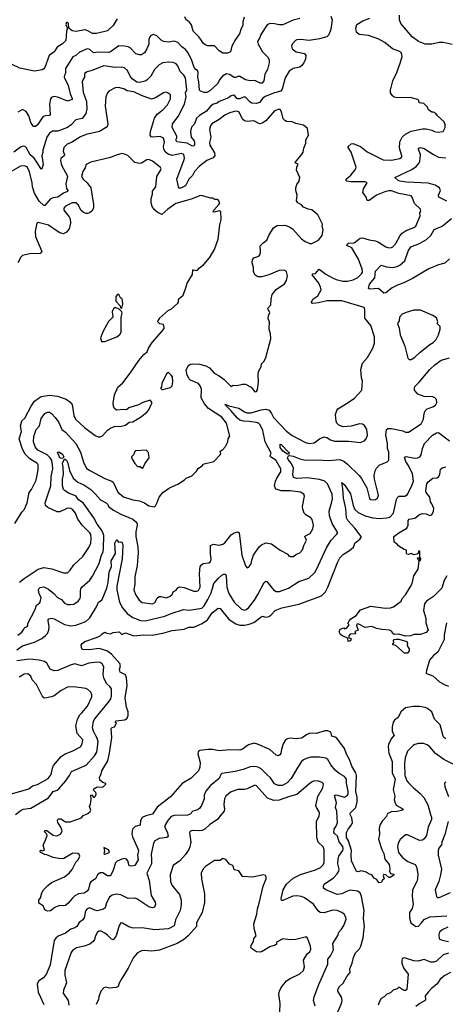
# Model space of a CAD drawing. Extents: x 1863118 to 1989590, y 394482 to 532474.
# Tile 199 of 215: x 1937966 to 1942510, y 509355 to 519857. Entities that reach past the tile are written whole.
import ezdxf

# ---------------------------------------------------------------- set-up
doc = ezdxf.new("R2010")
doc.units = 0

msp = doc.modelspace()

# ---------------------------------------------------------------- linework, layer by layer
at = {"layer": '0CON20XD'}
for points in [[(1939006, 519865), (1938964, 519795), (1938905, 519736), (1938785, 519709), (1938745, 519711), (1938695, 519739), (1938665, 519747), (1938565, 519732), (1938527, 519737), (1938492, 519765), (1938487, 519815), (1938476, 519826), (1938465, 519828), (1938460, 519805), (1938472, 519775), (1938473, 519755), (1938466, 519735), (1938458, 519635), (1938425, 519599), (1938366, 519564), (1938333, 519515), (1938281, 519475), (1938235, 519345), (1938225, 519331), (1938205, 519321), (1938125, 519307), (1937968, 519338), (1937885, 519378)], [(1940955, 519871), (1940885, 519852), (1940775, 519801), (1940735, 519801), (1940685, 519811), (1940635, 519816), (1940608, 519802), (1940542, 519698), (1940531, 519665), (1940506, 519625), (1940511, 519595), (1940558, 519515), (1940618, 519455), (1940629, 519425), (1940629, 519395), (1940613, 519325), (1940582, 519275), (1940571, 519205), (1940555, 519181), (1940535, 519178), (1940475, 519209), (1940425, 519206), (1940375, 519216), (1940315, 519252), (1940295, 519251), (1940275, 519241), (1940255, 519241), (1940205, 519273), (1940175, 519278), (1940130, 519255), (1940100, 519215), (1940080, 519175), (1939995, 519098), (1939965, 519081), (1939935, 519079), (1939895, 519093), (1939884, 519105), (1939880, 519195), (1939867, 519245), (1939873, 519295), (1939865, 519315), (1939845, 519327), (1939828, 519345), (1939805, 519421), (1939764, 519504), (1939737, 519537), (1939697, 519567), (1939655, 519613), (1939616, 519626), (1939555, 519617), (1939503, 519623), (1939475, 519638), (1939431, 519685), (1939395, 519698), (1939365, 519689), (1939354, 519675), (1939346, 519645), (1939344, 519595), (1939322, 519545), (1939297, 519503), (1939267, 519483), (1939245, 519481), (1939205, 519494), (1939145, 519555), (1939125, 519566), (1939085, 519574), (1939025, 519576), (1938937, 519513), (1938915, 519506), (1938805, 519511), (1938755, 519504), (1938715, 519538), (1938685, 519544), (1938605, 519510), (1938565, 519476), (1938535, 519459), (1938481, 519375), (1938457, 519335), (1938454, 519285), (1938443, 519265), (1938441, 519245), (1938483, 519155), (1938505, 519066), (1938528, 519015), (1938526, 519005), (1938475, 518989), (1938375, 519030), (1938333, 519037), (1938308, 519032), (1938295, 519014), (1938283, 518955), (1938292, 518845), (1938284, 518836), (1938240, 518830), (1938215, 518819), (1938155, 518736), (1938135, 518718), (1938115, 518718), (1938085, 518760), (1938065, 518832), (1938035, 518879), (1937995, 518897), (1937945, 518871)], [(1938010, 513355), (1938019, 513371), (1938046, 513385), (1938052, 513395), (1938054, 513415), (1938130, 513565), (1938146, 513614), (1938177, 513633), (1938186, 513645), (1938196, 513695), (1938174, 513734), (1938168, 513772), (1938172, 513788), (1938185, 513801), (1938225, 513808), (1938274, 513784), (1938332, 513735), (1938369, 513695), (1938411, 513671), (1938445, 513634), (1938475, 513621), (1938505, 513618), (1938545, 513624), (1938590, 513655), (1938611, 513685), (1938616, 513704), (1938615, 513765), (1938619, 513785), (1938635, 513808), (1938715, 513880), (1938745, 513922), (1938815, 514055), (1938836, 514135), (1938858, 514185), (1938862, 514218), (1938863, 514355), (1938858, 514378), (1938841, 514415), (1938795, 514475), (1938758, 514545), (1938644, 514705), (1938595, 514735), (1938565, 514780), (1938494, 514805), (1938444, 514835), (1938433, 514845), (1938424, 514885), (1938422, 514955), (1938434, 515005), (1938431, 515081), (1938422, 515125), (1938445, 515172), (1938465, 515158), (1938475, 515139), (1938498, 515048), (1938538, 514968), (1938587, 514925), (1938650, 514895), (1938725, 514845), (1938776, 514795), (1938829, 514735), (1938891, 514705), (1938908, 514685), (1938913, 514665), (1938966, 514625), (1939045, 514583), (1939175, 514528), (1939204, 514505), (1939219, 514485), (1939222, 514465), (1939205, 514395), (1939206, 514345), (1939227, 514235), (1939231, 514171), (1939222, 514035), (1939195, 513915), (1939194, 513835), (1939185, 513775), (1939202, 513725), (1939242, 513665), (1939275, 513640), (1939385, 513626), (1939409, 513641), (1939435, 513686), (1939455, 513704), (1939475, 513706), (1939535, 513690), (1939572, 513708), (1939593, 513725), (1939606, 513754), (1939635, 513774), (1939655, 513798), (1939675, 513807), (1939721, 513801), (1939825, 513761), (1939855, 513760), (1939875, 513769), (1939892, 513805), (1939884, 513945), (1939894, 514025), (1939906, 514044), (1939925, 514057), (1939985, 514064), (1940004, 514076), (1940009, 514105), (1940002, 514155), (1940003, 514247), (1940035, 514264), (1940095, 514253), (1940135, 514264), (1940155, 514277), (1940225, 514361), (1940255, 514384), (1940295, 514396), (1940308, 514385), (1940336, 514145), (1940375, 514032), (1940395, 514012), (1940415, 514023), (1940436, 514054), (1940445, 514092), (1940462, 514145), (1940524, 514236), (1940547, 514255), (1940595, 514276), (1940655, 514266), (1940745, 514200), (1940830, 514155), (1940835, 514140), (1940848, 514138), (1940855, 514130), (1940885, 514130), (1940920, 514155), (1940955, 514170), (1940985, 514203), (1941000, 514250), (1941029, 514305), (1941009, 514345), (1941017, 514353), (1941068, 514375), (1941095, 514428), (1941101, 514465), (1941087, 514527), (1941075, 514543), (1941022, 514575), (1941004, 514594), (1940987, 514635), (1940986, 514665), (1941008, 514775), (1941001, 514795), (1940965, 514816), (1940855, 514830), (1940757, 514833), (1940705, 514850), (1940692, 514865), (1940688, 514885), (1940698, 514935), (1940712, 514968), (1940754, 515035), (1940754, 515065), (1940699, 515159), (1940644, 515195), (1940640, 515205), (1940650, 515235), (1940585, 515355), (1940562, 515475), (1940535, 515537), (1940515, 515553), (1940495, 515559), (1940415, 515572), (1940354, 515574), (1940315, 515585), (1940290, 515605), (1940220, 515690), (1940162, 515745), (1940160, 515755), (1940197, 515737), (1940305, 515714), (1940365, 515673), (1940392, 515662), (1940438, 515662), (1940545, 515695), (1940595, 515702), (1940631, 515691), (1940654, 515656), (1940675, 515614), (1940815, 515467), (1940875, 515421), (1941016, 515346), (1941055, 515337), (1941108, 515345), (1941165, 515387), (1941215, 515408), (1941245, 515402), (1941285, 515375), (1941325, 515360), (1941475, 515361), (1941605, 515346), (1941650, 515370), (1941667, 515393), (1941679, 515425), (1941671, 515485), (1941647, 515527), (1941625, 515541), (1941595, 515546), (1941505, 515523), (1941420, 515515), (1941372, 515532), (1941353, 515553), (1941344, 515575), (1941336, 515645), (1941350, 515690), (1941364, 515706), (1941474, 515775), (1941539, 515821), (1941617, 515905), (1941626, 516005), (1941616, 516036), (1941609, 516125), (1941626, 516195), (1941678, 516252), (1941737, 516355), (1941754, 516406), (1941754, 516475), (1941714, 516595), (1941649, 516675), (1941651, 516765), (1941645, 516787), (1941405, 516859), (1941245, 516858), (1941155, 516837), (1941095, 516830), (1941084, 516834), (1941081, 516845), (1941096, 516875), (1941147, 516913), (1941183, 516977), (1941179, 517005), (1941159, 517045), (1941088, 517135), (1941094, 517146), (1941125, 517148), (1941163, 517197), (1941234, 517144), (1941305, 517105), (1941345, 517086), (1941415, 517067), (1941465, 517068), (1941525, 517082), (1941575, 517106), (1941616, 517145), (1941624, 517165), (1941622, 517195), (1941582, 517302), (1941512, 517422), (1941460, 517450), (1941464, 517465), (1941475, 517472), (1941535, 517478), (1941601, 517525), (1941625, 517529), (1941695, 517508), (1941765, 517498), (1941796, 517485), (1941875, 517434), (1941905, 517424), (1941934, 517426), (1941948, 517435), (1941982, 517468), (1942026, 517554), (1942050, 517580), (1942092, 517608), (1942175, 517640), (1942194, 517656), (1942241, 517765), (1942236, 517795), (1942249, 517815), (1942246, 517835), (1942179, 517895), (1942156, 517965), (1942145, 517978), (1942015, 518003), (1941935, 518031), (1941905, 518033), (1941865, 518022), (1941775, 517985), (1941695, 517929), (1941677, 517927), (1941664, 517965), (1941628, 518015), (1941637, 518053), (1941674, 518115), (1941655, 518129), (1941505, 518126), (1941460, 518135), (1941449, 518145), (1941451, 518155), (1941500, 518200), (1941548, 518255), (1941559, 518285), (1941505, 518445), (1941473, 518495), (1941472, 518505), (1941505, 518532), (1941525, 518536), (1941605, 518504), (1941675, 518449), (1941845, 518362), (1941935, 518358), (1942023, 518377), (1942044, 518395), (1942046, 518405), (1942019, 518485), (1942025, 518555), (1942048, 518602), (1942085, 518635), (1942145, 518668), (1942266, 518694), (1942305, 518693), (1942365, 518680), (1942395, 518664), (1942425, 518657), (1942486, 518664), (1942507, 518705), (1942507, 518735), (1942497, 518767), (1942422, 518835), (1942407, 518857), (1942385, 518870), (1942365, 518872), (1942330, 518895), (1942318, 518925), (1942281, 518961), (1942230, 518970), (1942226, 518996), (1942216, 519006), (1942135, 519026), (1941995, 519024), (1941965, 519031), (1941944, 519045), (1941926, 519075), (1941924, 519105), (1941950, 519205), (1941992, 519295), (1942032, 519405), (1942048, 519465), (1942047, 519487), (1942038, 519505), (1942015, 519521), (1941945, 519546), (1941865, 519615), (1941799, 519649), (1941689, 519689), (1941590, 519700), (1941563, 519723), (1941553, 519765), (1941566, 519805), (1941629, 519845), (1941705, 519872)], [(1941288, 519895), (1941300, 519855), (1941287, 519755), (1941265, 519695), (1941245, 519674), (1941165, 519654), (1941055, 519633), (1940965, 519646), (1940925, 519642), (1940910, 519635), (1940876, 519595), (1940866, 519575), (1940876, 519545), (1940918, 519515), (1941006, 519496), (1941020, 519475), (1941018, 519435), (1941001, 519395), (1940975, 519365), (1940955, 519352), (1940885, 519337), (1940843, 519307), (1940800, 519235), (1940769, 519115), (1940755, 519093), (1940685, 519075), (1940585, 519036), (1940561, 519019), (1940526, 518974), (1940495, 518961), (1940445, 518968), (1940425, 518976), (1940375, 519030), (1940355, 519032), (1940315, 519012), (1940295, 519011), (1940283, 519015), (1940265, 519042), (1940250, 519050), (1940225, 519044), (1940195, 519022), (1940125, 518995), (1940097, 518983), (1940075, 518965), (1940036, 518954), (1940005, 518937), (1939959, 518881), (1939885, 518836), (1939855, 518805), (1939833, 518747), (1939801, 518709), (1939788, 518665), (1939795, 518605), (1939827, 518565), (1939833, 518545), (1939834, 518525), (1939825, 518509), (1939805, 518512), (1939755, 518541), (1939642, 518555), (1939634, 518575), (1939645, 518595), (1939644, 518615), (1939593, 518705), (1939599, 518745), (1939658, 518825), (1939725, 518955), (1939745, 519035), (1939738, 519075), (1939752, 519108), (1939737, 519235), (1939720, 519265), (1939695, 519290)], [(1940361, 519885), (1940348, 519835), (1940349, 519795), (1940329, 519761), (1940313, 519705), (1940269, 519645), (1940231, 519575), (1940215, 519514), (1940185, 519500), (1940135, 519501), (1940095, 519526), (1940046, 519576), (1939975, 519578), (1939945, 519588), (1939925, 519605), (1939900, 519645), (1939879, 519675), (1939817, 519735), (1939800, 519800), (1939775, 519833), (1939745, 519854), (1939728, 519888)], [(1942583, 519593), (1942485, 519613), (1942445, 519613), (1942365, 519594), (1942294, 519596), (1942224, 519625), (1942155, 519672), (1942035, 519816), (1942019, 519855), (1942020, 519905)], [(1939695, 519290), (1939680, 519305), (1939655, 519365), (1939638, 519385), (1939605, 519399), (1939555, 519403), (1939495, 519395), (1939455, 519374), (1939406, 519325), (1939365, 519255), (1939325, 519211), (1939305, 519200), (1939245, 519188), (1939215, 519192), (1939166, 519226), (1939144, 519254), (1939116, 519315), (1939085, 519342), (1939055, 519351), (1938985, 519348), (1938865, 519365), (1938735, 519314), (1938685, 519301), (1938658, 519282), (1938659, 519245), (1938639, 519215), (1938633, 519195), (1938645, 519085), (1938680, 518985), (1938683, 518905), (1938672, 518855), (1938635, 518802), (1938565, 518788), (1938516, 518735), (1938475, 518705), (1938375, 518666), (1938315, 518668), (1938283, 518645), (1938256, 518604), (1938214, 518465), (1938215, 518440), (1938204, 518405), (1938217, 518313), (1938204, 518266), (1938195, 518264), (1938158, 518328), (1938120, 518380), (1938077, 518415), (1938035, 518493), (1938025, 518503), (1938005, 518509), (1937975, 518497), (1937905, 518442)], [(1941021, 518539), (1941022, 518575), (1941048, 518625), (1941040, 518695), (1940995, 518732), (1940915, 518748), (1940876, 518766), (1940815, 518771), (1940795, 518780), (1940778, 518798), (1940762, 518875), (1940745, 518897), (1940725, 518898), (1940688, 518885), (1940592, 518778), (1940555, 518753), (1940525, 518747), (1940465, 518778), (1940395, 518771), (1940365, 518777), (1940343, 518795), (1940309, 518869), (1940285, 518881), (1940255, 518878), (1940199, 518861), (1940155, 518840), (1940095, 518792), (1940019, 518745), (1940002, 518725), (1939992, 518685), (1940005, 518605), (1939993, 518545), (1939995, 518518), (1940045, 518435), (1940051, 518409), (1940031, 518385), (1939964, 518354), (1939885, 518295), (1939834, 518236), (1939810, 518195), (1939773, 518157), (1939735, 518083), (1939685, 518060), (1939665, 518058), (1939644, 518155), (1939721, 518365), (1939725, 518385), (1939718, 518418), (1939695, 518431), (1939595, 518409), (1939552, 518422), (1939522, 518445), (1939504, 518475), (1939501, 518505), (1939512, 518555), (1939503, 518593), (1939465, 518609), (1939383, 518603), (1939368, 518608), (1939359, 518625), (1939361, 518665), (1939405, 518805), (1939435, 518849), (1939494, 518896), (1939545, 518948), (1939576, 519014), (1939577, 519055), (1939545, 519078), (1939525, 519082), (1939502, 519078), (1939415, 519023), (1939375, 519009), (1939268, 519048), (1939185, 519087), (1939115, 519097), (1939085, 519114), (1939025, 519134), (1938985, 519131), (1938918, 519095), (1938902, 519075), (1938886, 519034), (1938880, 518935), (1938909, 518745), (1938901, 518715), (1938817, 518663), (1938677, 518633), (1938615, 518608), (1938521, 518545), (1938472, 518528), (1938436, 518495), (1938431, 518455), (1938445, 518415), (1938442, 518405), (1938407, 518375), (1938402, 518355), (1938414, 518305), (1938476, 518186), (1938459, 518105), (1938466, 518056), (1938482, 518035), (1938476, 518025), (1938435, 518008), (1938375, 517965), (1938324, 517956), (1938296, 517945), (1938235, 517876), (1938225, 517876), (1938175, 517922), (1938126, 518005), (1938103, 518073), (1938101, 518115), (1938070, 518235), (1938045, 518286), (1938015, 518299), (1937975, 518295), (1937875, 518239)], [(1937964, 513856), (1938013, 513897), (1938165, 513996), (1938225, 514013), (1938310, 514000), (1938435, 513956), (1938475, 513956), (1938505, 513985), (1938545, 514042), (1938640, 514130), (1938705, 514226), (1938724, 514275), (1938731, 514325), (1938725, 514365), (1938715, 514384), (1938633, 514465), (1938588, 514528), (1938562, 514595), (1938535, 514629), (1938512, 514642), (1938475, 514646), (1938395, 514607), (1938365, 514606), (1938266, 514655), (1938243, 514675), (1938237, 514705), (1938298, 514885), (1938304, 514985), (1938319, 515065), (1938318, 515108), (1938309, 515155), (1938291, 515185), (1938259, 515215), (1938161, 515265), (1938131, 515301), (1938114, 515355), (1938119, 515411), (1938142, 515485), (1938178, 515525), (1938195, 515604), (1938235, 515657), (1938265, 515671), (1938285, 515671), (1938305, 515658), (1938344, 515615), (1938385, 515559), (1938418, 515485), (1938455, 515458), (1938565, 515338), (1938616, 515245), (1938652, 515125), (1938679, 515075), (1938715, 515047), (1938882, 514958), (1938950, 514935), (1938964, 514925), (1939015, 514818), (1939075, 514768), (1939175, 514736), (1939245, 514725), (1939297, 514705), (1939345, 514673), (1939405, 514661), (1939417, 514673), (1939434, 514706), (1939456, 514765), (1939495, 514814), (1939566, 514864), (1939655, 514903), (1939725, 514948), (1939745, 514968), (1939805, 514990), (1939855, 515040), (1939871, 515069), (1939920, 515105), (1939920, 515115), (1940040, 515145), (1940106, 515214), (1940113, 515225), (1940108, 515255), (1940135, 515272), (1940162, 515305), (1940188, 515355), (1940192, 515385), (1940208, 515415), (1940175, 515554), (1940125, 515619), (1939981, 515711), (1939938, 515758), (1939905, 515825), (1939908, 515915), (1939893, 515953), (1939875, 515975), (1939791, 516011), (1939775, 516026), (1939753, 516065), (1939743, 516117), (1939763, 516165), (1939785, 516182), (1939815, 516187), (1939885, 516183), (1939954, 516165), (1939991, 516145), (1940044, 516085), (1940097, 516057), (1940148, 516018), (1940215, 515951), (1940225, 515946), (1940245, 515957), (1940285, 515954), (1940345, 515971), (1940375, 515969), (1940436, 515936), (1940478, 515888), (1940495, 515892), (1940505, 515910), (1940514, 515996), (1940511, 516065), (1940517, 516105), (1940543, 516155), (1940548, 516185), (1940577, 516215), (1940593, 516255), (1940646, 516454), (1940643, 516505), (1940628, 516555), (1940632, 516635), (1940620, 516665), (1940623, 516697), (1940638, 516735), (1940617, 516765), (1940615, 516780), (1940646, 516815), (1940651, 516875), (1940663, 516927), (1940705, 516980), (1940792, 517038), (1940816, 517075), (1940824, 517126), (1940815, 517168), (1940805, 517179), (1940785, 517186), (1940735, 517182), (1940625, 517136), (1940550, 517115), (1940510, 517115), (1940477, 517135), (1940462, 517175), (1940462, 517215), (1940448, 517265), (1940451, 517295), (1940465, 517316), (1940518, 517335), (1940535, 517352), (1940538, 517385), (1940532, 517445), (1940563, 517473), (1940605, 517504), (1940624, 517556), (1940675, 517635), (1940715, 517661), (1940795, 517664), (1940848, 517648), (1940877, 517627), (1940975, 517520), (1941015, 517490), (1941065, 517468), (1941085, 517470), (1941155, 517504), (1941196, 517555), (1941204, 517615), (1941196, 517655), (1941199, 517675), (1941150, 517775), (1941085, 517827), (1941044, 517834), (1940996, 517856), (1940973, 517883), (1940935, 517902), (1940920, 517925), (1940927, 517985), (1940914, 518035), (1940914, 518065), (1940925, 518098), (1940950, 518135), (1940957, 518175), (1940920, 518250), (1940923, 518285), (1940940, 518315), (1940910, 518325), (1940908, 518335), (1940983, 518425), (1940992, 518445), (1940998, 518485), (1941021, 518539)], [(1942525, 517920), (1942439, 517965), (1942436, 517985), (1942458, 518035), (1942447, 518065), (1942402, 518092), (1942325, 518112), (1942095, 518123), (1942023, 518135), (1942005, 518142), (1941970, 518175), (1942151, 518259), (1942198, 518292), (1942225, 518321), (1942238, 518345), (1942245, 518415), (1942222, 518475), (1942225, 518488), (1942245, 518493), (1942285, 518482), (1942385, 518418), (1942435, 518391), (1942515, 518385)], [(1937915, 514484), (1937991, 514605), (1938017, 514635), (1938045, 514705), (1938068, 514815), (1938093, 514847), (1938144, 514946), (1938164, 515055), (1938163, 515113), (1938148, 515128), (1938073, 515173), (1938025, 515222), (1937995, 515275), (1937960, 515385), (1937984, 515465), (1937976, 515525), (1937991, 515579), (1938021, 515605), (1938089, 515735), (1938125, 515788), (1938162, 515818), (1938195, 515836), (1938285, 515852), (1938371, 515841), (1938461, 515811), (1938502, 515782), (1938525, 515753), (1938544, 515636), (1938562, 515595), (1938657, 515507), (1938772, 515422), (1938805, 515406), (1938825, 515407), (1938850, 515420), (1938902, 515478), (1938935, 515500), (1938985, 515520), (1939035, 515518), (1939095, 515533), (1939135, 515564), (1939175, 515569), (1939267, 515623), (1939327, 515675), (1939344, 515696), (1939378, 515765), (1939377, 515777), (1939358, 515798), (1939280, 515775), (1939235, 515750), (1939132, 515718), (1939105, 515697), (1939075, 515700), (1939001, 515691), (1938975, 515712), (1938966, 515735), (1938964, 515765), (1938978, 515855), (1939015, 515938), (1939069, 515985), (1939146, 516085), (1939239, 516221), (1939293, 516287), (1939326, 516315), (1939341, 516355), (1939380, 516415), (1939485, 516530), (1939507, 516563), (1939510, 516575), (1939500, 516605), (1939463, 516613), (1939442, 516635), (1939443, 516647), (1939460, 516665), (1939460, 516675), (1939555, 516760), (1939585, 516770), (1939656, 516834), (1939662, 516845), (1939660, 516875), (1939711, 516919), (1939741, 516995), (1939755, 517048), (1939811, 517139), (1939815, 517188), (1939825, 517190), (1939855, 517180), (1939865, 517184), (1939885, 517209), (1939933, 517247), (1939992, 517315), (1940046, 517405), (1940086, 517516), (1940102, 517668), (1940116, 517725), (1940112, 517812), (1940095, 517819), (1940055, 517808), (1940030, 517805), (1940039, 517825), (1940093, 517885), (1940102, 517905), (1940088, 517928), (1940075, 517940), (1940045, 517940), (1940032, 517952), (1940005, 517952), (1939919, 517979), (1939895, 517980), (1939795, 517942), (1939634, 517895), (1939549, 517835), (1939485, 517778), (1939434, 517804), (1939405, 517828), (1939379, 517865), (1939369, 517905), (1939370, 517950), (1939384, 517995), (1939383, 518027), (1939421, 518075), (1939431, 518185), (1939472, 518255), (1939476, 518265), (1939471, 518281), (1939385, 518348), (1939345, 518366), (1939325, 518362), (1939265, 518326), (1939245, 518324), (1939195, 518333), (1939119, 518409), (1939085, 518424), (1939055, 518428), (1938995, 518411), (1938935, 518386), (1938725, 518338), (1938677, 518313), (1938664, 518276), (1938641, 518239), (1938627, 518185), (1938643, 518155), (1938686, 518115), (1938725, 518065), (1938756, 517885), (1938754, 517845), (1938735, 517816), (1938713, 517797), (1938695, 517790), (1938675, 517791), (1938649, 517799), (1938618, 517825), (1938595, 517878), (1938565, 517902), (1938525, 517902), (1938455, 517867), (1938436, 517845), (1938438, 517825), (1938496, 517755), (1938504, 517734), (1938508, 517685), (1938493, 517627), (1938465, 517590), (1938435, 517574), (1938395, 517583), (1938355, 517607), (1938275, 517666), (1938165, 517693), (1938150, 517685), (1938132, 517598), (1938136, 517545), (1938202, 517385), (1938186, 517364), (1938075, 517359), (1938025, 517349), (1937995, 517341), (1937978, 517325), (1937948, 517262)], [(1942555, 517305), (1942505, 517261), (1942435, 517243), (1942335, 517198), (1942160, 517095), (1942075, 517052), (1941999, 517025), (1941943, 516995), (1941875, 516943), (1941855, 516940), (1941795, 516991), (1941703, 516983), (1941690, 516990), (1941701, 517035), (1941758, 517105), (1941765, 517174), (1941825, 517238), (1941881, 517221), (1941945, 517215), (1941995, 517225), (1942025, 517240), (1942077, 517285), (1942112, 517388), (1942141, 517435), (1942235, 517468), (1942309, 517511), (1942354, 517555), (1942391, 517619), (1942475, 517654), (1942577, 517735)], [(1939055, 516780), (1939066, 516824), (1939065, 516860), (1939060, 516875), (1939041, 516891), (1939028, 516918), (1939015, 516930), (1938994, 516906), (1938993, 516853), (1939040, 516805), (1939042, 516782), (1939055, 516780)], [(1938875, 516423), (1939005, 516474), (1939035, 516500), (1939050, 516525), (1939049, 516685), (1939061, 516725), (1939055, 516742), (1939028, 516768), (1938987, 516787), (1938968, 516772), (1938953, 516745), (1938962, 516685), (1938915, 516638), (1938857, 516535), (1938830, 516465), (1938840, 516425), (1938875, 516423)], [(1942125, 516232), (1942145, 516234), (1942185, 516259), (1942240, 516310), (1942345, 516394), (1942381, 516415), (1942411, 516445), (1942438, 516495), (1942453, 516555), (1942456, 516585), (1942422, 516615), (1942430, 516635), (1942415, 516678), (1942375, 516703), (1942245, 516759), (1942175, 516760), (1942090, 516735), (1942050, 516715), (1942022, 516685), (1942018, 516645), (1942000, 516615), (1942016, 516565), (1942026, 516495), (1942079, 516375), (1942110, 516245), (1942125, 516232)], [(1942294, 515685), (1942315, 515708), (1942375, 515726), (1942404, 515746), (1942418, 515775), (1942416, 515805), (1942396, 515825), (1942375, 515834), (1942285, 515838), (1942215, 515863), (1942182, 515905), (1942179, 515925), (1942184, 515945), (1942231, 515989), (1942344, 516125), (1942399, 516175), (1942466, 516225), (1942555, 516249)], [(1939482, 515912), (1939495, 515912), (1939575, 515932), (1939595, 515950), (1939600, 515995), (1939596, 516046), (1939585, 516067), (1939555, 516092), (1939537, 516083), (1939522, 516058), (1939484, 515976), (1939480, 515935), (1939470, 515925), (1939482, 515912)], [(1937935, 513135), (1937995, 513177), (1938125, 513219), (1938202, 513258), (1938243, 513287), (1938265, 513311), (1938278, 513345), (1938280, 513385), (1938269, 513445), (1938269, 513455), (1938278, 513465), (1938305, 513473), (1938333, 513467), (1938445, 513407), (1938512, 513392), (1938565, 513398), (1938671, 513439), (1938714, 513476), (1938787, 513595), (1938806, 513644), (1938825, 513654), (1938846, 513674), (1938898, 513795), (1938911, 513855), (1938922, 513965), (1938945, 514025), (1938943, 514085), (1938989, 514165), (1938982, 514275), (1938995, 514302), (1939005, 514310), (1939020, 514285), (1939045, 514288), (1939060, 514280), (1939067, 514247), (1939061, 514105), (1939005, 513815), (1939005, 513775), (1939033, 513645), (1939065, 513584), (1939112, 513525), (1939175, 513481), (1939255, 513449), (1939305, 513446), (1939517, 513495), (1939585, 513525), (1939715, 513566), (1939775, 513560), (1939909, 513581), (1939935, 513606), (1939976, 513674), (1940009, 513745), (1940037, 513843), (1940085, 513897), (1940125, 513934), (1940145, 513944), (1940163, 513943), (1940172, 513925), (1940177, 513805), (1940197, 513735), (1940255, 513646), (1940335, 513569), (1940365, 513558), (1940385, 513566), (1940407, 513583), (1940471, 513665), (1940510, 513725), (1940575, 513854), (1940595, 513870), (1940606, 513866), (1940676, 513776), (1940705, 513759), (1940738, 513758), (1940835, 513792), (1940945, 513866), (1941051, 513899), (1941115, 513959), (1941136, 513994), (1941240, 514225), (1941291, 514305), (1941349, 514365), (1941361, 514385), (1941303, 514483), (1941272, 514565), (1941271, 514615), (1941297, 514715), (1941307, 514745), (1941301, 514795), (1941251, 514905), (1941223, 514933), (1941165, 514953), (1941035, 514972), (1940924, 514964), (1940888, 514975), (1940881, 515005), (1940889, 515075), (1940865, 515125), (1940831, 515165), (1940825, 515185), (1940835, 515204), (1940845, 515208), (1940885, 515202), (1940955, 515172), (1941015, 515157), (1941145, 515161), (1941265, 515155), (1941385, 515167), (1941425, 515149), (1941465, 515117), (1941591, 514995), (1941615, 514964), (1941671, 514865), (1941701, 514751), (1941715, 514740), (1941745, 514737), (1941765, 514740), (1941785, 514752), (1941796, 514785), (1941754, 514955), (1941751, 514995), (1941759, 515045), (1941775, 515075), (1941805, 515104), (1941889, 515141), (1941904, 515155), (1941906, 515164), (1941905, 515245), (1941894, 515284), (1941893, 515335), (1941875, 515425), (1941881, 515485), (1941895, 515497), (1941934, 515496), (1942055, 515470), (1942085, 515456), (1942115, 515458), (1942251, 515545), (1942276, 515595), (1942282, 515655), (1942294, 515685)], [(1938715, 510642), (1938701, 510585), (1938685, 510562), (1938655, 510542), (1938595, 510533), (1938555, 510511), (1938526, 510485), (1938485, 510434), (1938455, 510410), (1938435, 510404), (1938395, 510409), (1938375, 510402), (1938341, 510389), (1938295, 510354), (1938265, 510350), (1938235, 510362), (1938217, 510407), (1938170, 510435), (1938172, 510465), (1938188, 510492), (1938203, 510545), (1938221, 510575), (1938266, 510624), (1938305, 510654), (1938445, 510714), (1938495, 510755), (1938528, 510792), (1938565, 510873), (1938590, 510895), (1938608, 510935), (1938602, 510952), (1938588, 510965), (1938535, 510966), (1938438, 510912), (1938405, 510906), (1938325, 510922), (1938255, 510951), (1938234, 510954), (1938193, 510975), (1938181, 510989), (1938191, 510999), (1938215, 510992), (1938232, 510998), (1938218, 511052), (1938243, 511105), (1938258, 511155), (1938255, 511170), (1938232, 511195), (1938235, 511210), (1938255, 511208), (1938325, 511158), (1938355, 511152), (1938375, 511156), (1938406, 511175), (1938421, 511205), (1938406, 511245), (1938374, 511295), (1938371, 511315), (1938378, 511335), (1938405, 511332), (1938455, 511301), (1938505, 511303), (1938627, 511343), (1938645, 511368), (1938695, 511390), (1938719, 511411), (1938726, 511426), (1938710, 511465), (1938721, 511489), (1938730, 511540), (1938724, 511585), (1938735, 511589), (1938754, 511564), (1938765, 511564), (1938776, 511575), (1938781, 511595), (1938780, 511615), (1938755, 511640), (1938758, 511655), (1938794, 511676), (1938855, 511672), (1938887, 511703), (1938885, 511710), (1938855, 511720), (1938822, 511745), (1938818, 511775), (1938837, 511813), (1938843, 511845), (1938907, 511953), (1938926, 512034), (1938949, 512201), (1938944, 512296), (1938954, 512306), (1938978, 512315), (1939000, 512355), (1938987, 512365), (1938992, 512378), (1939089, 512391), (1939113, 512407), (1939124, 512435), (1939123, 512473), (1939105, 512525), (1939091, 512625), (1939115, 512755), (1939107, 512837), (1939095, 512868), (1939039, 512899), (1939032, 512925), (1939042, 512965), (1939035, 512989), (1938945, 513090), (1938895, 513125), (1938815, 513151), (1938705, 513136), (1938638, 513138), (1938628, 513148), (1938622, 513185), (1938635, 513204), (1938663, 513223), (1938785, 513266), (1938824, 513286), (1938845, 513308), (1938875, 513323), (1938895, 513313), (1938935, 513306), (1938965, 513320), (1939027, 513327), (1939055, 513301), (1939095, 513317), (1939186, 513284), (1939285, 513295), (1939379, 513291), (1939495, 513314), (1939595, 513342), (1939723, 513357), (1939772, 513378), (1939825, 513379), (1939915, 513418), (1939972, 513455), (1940021, 513529), (1940085, 513582), (1940105, 513576), (1940195, 513467), (1940224, 513444), (1940274, 513414), (1940315, 513400), (1940365, 513398), (1940415, 513409), (1940465, 513428), (1940555, 513494), (1940595, 513483), (1940625, 513491), (1940646, 513504), (1940695, 513554), (1940765, 513584), (1940945, 513622), (1941189, 513711), (1941229, 513755), (1941257, 513803), (1941364, 514075), (1941385, 514116), (1941423, 514157), (1941485, 514195), (1941529, 514231), (1941538, 514248), (1941543, 514275), (1941598, 514315), (1941612, 514335), (1941611, 514345), (1941543, 514435), (1941469, 514515), (1941454, 514545), (1941446, 514645), (1941421, 514755), (1941417, 514857), (1941405, 514920), (1941435, 514896), (1941498, 514798), (1941525, 514675), (1941545, 514631), (1941580, 514600), (1941655, 514566), (1941735, 514544), (1941805, 514538), (1941885, 514542), (1941918, 514552), (1941955, 514595), (1941990, 514740), (1942000, 514760), (1942015, 514774), (1942076, 514774), (1942105, 514791), (1942157, 514895), (1942170, 514935), (1942158, 515015), (1942114, 515105), (1942087, 515145), (1942075, 515192), (1942092, 515198), (1942185, 515179), (1942215, 515183), (1942236, 515194), (1942251, 515215), (1942267, 515283), (1942287, 515335), (1942373, 515427), (1942415, 515452), (1942435, 515453), (1942555, 515365)], [(1940835, 515224), (1940825, 515224), (1940774, 515255), (1940748, 515295), (1940745, 515330), (1940757, 515325), (1940836, 515245), (1940842, 515235), (1940835, 515224)], [(1938412, 515178), (1938395, 515185), (1938370, 515245), (1938385, 515248), (1938425, 515223), (1938436, 515194), (1938425, 515180), (1938412, 515178)], [(1939275, 515072), (1939285, 515080), (1939302, 515118), (1939347, 515185), (1939342, 515242), (1939316, 515266), (1939205, 515258), (1939195, 515250), (1939182, 515215), (1939160, 515195), (1939162, 515175), (1939195, 515122), (1939225, 515092), (1939252, 515092), (1939275, 515072)], [(1942526, 513926), (1942496, 513874), (1942472, 513795), (1942385, 513705), (1942307, 513655), (1942287, 513625), (1942278, 513555), (1942300, 513475), (1942301, 513425), (1942327, 513345), (1942305, 513322), (1942245, 513301), (1942175, 513300), (1942140, 513285), (1942083, 513283), (1942015, 513302), (1941965, 513301), (1941950, 513310), (1941934, 513334), (1941915, 513344), (1941831, 513351), (1941775, 513364), (1941725, 513384), (1941654, 513374), (1941585, 513410), (1941575, 513410), (1941565, 513408), (1941560, 513395), (1941580, 513345), (1941545, 513330), (1941550, 513305), (1941495, 513302), (1941480, 513285), (1941480, 513265), (1941499, 513259), (1941505, 513250), (1941495, 513232), (1941473, 513223), (1941470, 513260), (1941415, 513282), (1941391, 513301), (1941377, 513327), (1941387, 513355), (1941425, 513370), (1941435, 513360), (1941455, 513368), (1941480, 513395), (1941480, 513405), (1941468, 513415), (1941483, 513445), (1941501, 513465), (1941559, 513501), (1941605, 513562), (1941715, 513600), (1941868, 513582), (1941925, 513584), (1941955, 513594), (1941999, 513625), (1942037, 513655), (1942050, 513685), (1942085, 513724), (1942136, 513805), (1942156, 513845), (1942172, 513925), (1942218, 513995), (1942230, 514085), (1942218, 514095), (1942214, 514116), (1942230, 514120), (1942235, 514090), (1942245, 514090), (1942248, 514105), (1942236, 514126), (1942238, 514188), (1942225, 514189), (1942218, 514165), (1942205, 514156), (1942175, 514148), (1942145, 514164), (1942115, 514153), (1942100, 514155), (1942094, 514165), (1942095, 514198), (1942070, 514205), (1942015, 514240), (1941992, 514265), (1941962, 514285), (1941960, 514345), (1942014, 514385), (1942100, 514435), (1942112, 514465), (1942113, 514515), (1942125, 514528), (1942185, 514541), (1942235, 514578), (1942265, 514590), (1942305, 514587), (1942345, 514569), (1942365, 514577), (1942383, 514615), (1942388, 514645), (1942365, 514692), (1942351, 514715), (1942346, 514765), (1942306, 514815), (1942300, 514830), (1942313, 514905), (1942325, 514927), (1942378, 514965), (1942418, 514972), (1942438, 514982), (1942451, 515005), (1942458, 515062), (1942475, 515077), (1942515, 515087)], [(1942522, 513425), (1942498, 513295), (1942498, 513245), (1942428, 513112), (1942385, 513075), (1942342, 513025), (1942307, 512915), (1942305, 512895), (1942310, 512885), (1942375, 512858), (1942448, 512795), (1942503, 512763), (1942545, 512750)], [(1937945, 513294), (1937989, 513325), (1938010, 513355)], [(1942105, 513100), (1942075, 513100), (1941981, 513181), (1941950, 513190), (1941948, 513195), (1941960, 513215), (1941958, 513235), (1941962, 513245), (1941985, 513251), (1942015, 513249), (1942097, 513225), (1942106, 513205), (1942103, 513185), (1942108, 513168), (1942122, 513145), (1942122, 513125), (1942105, 513100)], [(1937921, 511379), (1937981, 511425), (1938005, 511435), (1938085, 511448), (1938275, 511556), (1938324, 511626), (1938365, 511640), (1938385, 511655), (1938455, 511736), (1938498, 511795), (1938521, 511839), (1938675, 511905), (1938765, 512005), (1938791, 512045), (1938805, 512155), (1938795, 512195), (1938780, 512220), (1938755, 512270), (1938745, 512304), (1938754, 512375), (1938769, 512401), (1938915, 512577), (1938938, 512615), (1938945, 512645), (1938945, 512719), (1938928, 512745), (1938895, 512775), (1938865, 512835), (1938859, 512875), (1938863, 512953), (1938845, 512985), (1938825, 513000), (1938795, 513005), (1938705, 512993), (1938625, 512967), (1938555, 512986), (1938515, 512975), (1938375, 512916), (1938335, 512911), (1938291, 512931), (1938255, 512992), (1938231, 513011), (1938176, 513026), (1938070, 513035), (1937935, 513019)], [(1937880, 511600), (1938064, 511655), (1938104, 511685), (1938155, 511701), (1938269, 511765), (1938302, 511805), (1938316, 511874), (1938329, 511901), (1938410, 512000), (1938453, 512027), (1938525, 512054), (1938615, 512100), (1938634, 512135), (1938640, 512175), (1938580, 512245), (1938567, 512325), (1938582, 512395), (1938608, 512442), (1938628, 512465), (1938689, 512535), (1938738, 512635), (1938738, 512655), (1938724, 512684), (1938695, 512712), (1938673, 512723), (1938545, 512741), (1938475, 512738), (1938408, 512702), (1938334, 512646), (1938305, 512634), (1938235, 512621), (1938224, 512625), (1938206, 512645), (1938145, 512765), (1938101, 512815), (1938085, 512856), (1938055, 512880), (1938014, 512876), (1937960, 512845)], [(1942515, 512188), (1942495, 512201), (1942485, 512215), (1942455, 512336), (1942395, 512398), (1942364, 512474), (1942320, 512510), (1942295, 512521), (1942235, 512531), (1942165, 512531), (1942085, 512516), (1942035, 512476), (1942007, 512413), (1941966, 512384), (1941954, 512365), (1941942, 512315), (1941942, 512265), (1941964, 512225), (1941930, 512185), (1941903, 512125), (1941900, 512105), (1941905, 512035), (1941941, 511945), (1941943, 511825), (1941974, 511755), (1941952, 511645), (1941969, 511575), (1941965, 511535), (1941974, 511505), (1941985, 511480), (1942049, 511445), (1942060, 511435), (1942057, 511425), (1941995, 511411), (1941932, 511408), (1941890, 511385), (1941880, 511360), (1941835, 511309), (1941814, 511274), (1941802, 511235), (1941806, 511165), (1941796, 511115), (1941831, 511005), (1941855, 510963), (1941863, 510903), (1941910, 510845), (1941918, 510805), (1941912, 510775), (1941925, 510752), (1941960, 510745), (1941960, 510735), (1941950, 510725), (1941922, 510708), (1941905, 510708), (1941875, 510737), (1941855, 510740), (1941848, 510735), (1941847, 510725), (1941856, 510694), (1941840, 510680), (1941826, 510654), (1941805, 510652), (1941782, 510675), (1941780, 510685), (1941750, 510700), (1941730, 510730), (1941715, 510740), (1941695, 510742), (1941665, 510764), (1941615, 510779), (1941575, 510768), (1941561, 510771), (1941508, 510885), (1941503, 510945), (1941508, 510995), (1941475, 511098), (1941453, 511135), (1941453, 511187), (1941471, 511225), (1941509, 511271), (1941518, 511295), (1941510, 511345), (1941491, 511385), (1941493, 511395), (1941553, 511455), (1941567, 511513), (1941567, 511565), (1941554, 511625), (1941562, 511795), (1941555, 511825), (1941512, 511895), (1941485, 511965), (1941453, 512023), (1941433, 512083), (1941351, 512195), (1941335, 512205), (1941297, 512215), (1941289, 512259), (1941255, 512273), (1941225, 512271), (1941135, 512242), (1941065, 512246), (1941035, 512234), (1940975, 512194), (1940917, 512187), (1940855, 512194), (1940825, 512188), (1940804, 512175), (1940779, 512135), (1940761, 512075), (1940755, 512032), (1940744, 512016), (1940725, 512007), (1940705, 512012), (1940635, 512072), (1940505, 512130), (1940470, 512140), (1940408, 512122), (1940345, 512076), (1940315, 512066), (1940205, 512071), (1940095, 512058), (1940025, 512072), (1939975, 512074), (1939888, 512062), (1939873, 512047), (1939868, 512025), (1939893, 511935), (1939890, 511885), (1939875, 511845), (1939795, 511768), (1939701, 511709), (1939575, 511568), (1939435, 511458), (1939385, 511384), (1939314, 511365), (1939274, 511346), (1939256, 511315), (1939252, 511265), (1939199, 511251), (1939171, 511225), (1939165, 511175), (1939171, 511141), (1939222, 511032), (1939234, 510995), (1939225, 510945), (1939230, 510895), (1939195, 510836), (1939165, 510827), (1939135, 510833), (1939119, 510885), (1939106, 510905), (1939085, 510911), (1939055, 510904), (1939008, 510882), (1938989, 510865), (1938964, 510786), (1938935, 510726), (1938905, 510726), (1938855, 510759), (1938825, 510757), (1938798, 510735), (1938776, 510695), (1938725, 510660), (1938715, 510642)], [(1942628, 511898), (1942495, 511966), (1942405, 512029), (1942345, 512102), (1942315, 512123), (1942275, 512136), (1942225, 512136), (1942185, 512126), (1942165, 512114), (1942106, 512054), (1942081, 511985), (1942075, 511925), (1942077, 511797), (1942099, 511739), (1942115, 511716), (1942166, 511666), (1942241, 511605), (1942281, 511561), (1942324, 511484), (1942351, 511381), (1942362, 511352), (1942363, 511325), (1942326, 511245), (1942308, 511155), (1942285, 511119), (1942265, 511105), (1942235, 511104), (1942105, 511163), (1942085, 511164), (1942026, 511114), (1942006, 511075), (1941999, 511035), (1942010, 510975), (1942051, 510921), (1942109, 510879), (1942187, 510845), (1942203, 510823), (1942217, 510747), (1942214, 510695), (1942205, 510665), (1942159, 510575), (1942156, 510505), (1942166, 510425), (1942154, 510376), (1942128, 510335), (1942128, 510275), (1942143, 510223), (1942195, 510186), (1942225, 510190), (1942257, 510225), (1942285, 510259), (1942345, 510289), (1942525, 510300)], [(1941354, 511344), (1941351, 511415), (1941337, 511455), (1941349, 511505), (1941328, 511582), (1941345, 511591), (1941435, 511565), (1941465, 511585), (1941473, 511597), (1941472, 511625), (1941455, 511715), (1941456, 511755), (1941434, 511785), (1941378, 511818), (1941334, 511854), (1941288, 511908), (1941255, 511965), (1941235, 511982), (1941165, 511992), (1941075, 511991), (1941035, 511982), (1940995, 511964), (1940975, 511946), (1940934, 511885), (1940865, 511765), (1940821, 511719), (1940770, 511690), (1940725, 511688), (1940687, 511707), (1940645, 511771), (1940606, 511806), (1940545, 511868), (1940513, 511883), (1940475, 511890), (1940425, 511887), (1940352, 511858), (1940265, 511838), (1940125, 511818), (1940114, 511806), (1940095, 511765), (1939999, 511685), (1939955, 511630), (1939937, 511585), (1939936, 511545), (1939906, 511474), (1939886, 511445), (1939865, 511430), (1939815, 511414), (1939785, 511382), (1939759, 511371), (1939615, 511369), (1939585, 511358), (1939548, 511315), (1939516, 511264), (1939516, 511245), (1939545, 511185), (1939553, 511145), (1939538, 511135), (1939454, 511125), (1939410, 511100), (1939395, 511075), (1939369, 510955), (1939375, 510895), (1939372, 510855), (1939324, 510755), (1939349, 510675), (1939369, 510515), (1939411, 510445), (1939416, 510425), (1939405, 510392), (1939385, 510384), (1939345, 510394), (1939215, 510481), (1939195, 510486), (1939125, 510484), (1939045, 510524), (1938995, 510529), (1938952, 510518), (1938925, 510498), (1938894, 510436), (1938877, 510385), (1938860, 510370), (1938795, 510354), (1938769, 510359), (1938715, 510384), (1938685, 510375), (1938669, 510351), (1938653, 510277), (1938641, 510255), (1938602, 510228), (1938576, 510184), (1938555, 510170), (1938512, 510158), (1938456, 510114), (1938377, 510083), (1938351, 510059), (1938336, 510035), (1938292, 509775), (1938251, 509679), (1938222, 509638), (1938172, 509605), (1938154, 509575), (1938164, 509485), (1938224, 509355)], [(1940962, 510738), (1941125, 510788), (1941176, 510815), (1941201, 510839), (1941216, 510865), (1941218, 511008), (1941206, 511035), (1941154, 511084), (1941138, 511135), (1941136, 511305), (1941164, 511365), (1941166, 511394), (1941160, 511415), (1941133, 511455), (1941129, 511475), (1941148, 511572), (1941201, 511665), (1941208, 511705), (1941195, 511721), (1941156, 511736), (1941115, 511739), (1941097, 511733), (1941066, 511715), (1940925, 511592), (1940845, 511570), (1940735, 511531), (1940678, 511528), (1940613, 511553), (1940495, 511686), (1940475, 511694), (1940395, 511654), (1940365, 511646), (1940295, 511646), (1940225, 511620), (1940195, 511601), (1940168, 511575), (1940153, 511545), (1940145, 511485), (1940154, 511435), (1940150, 511415), (1940105, 511366), (1940079, 511325), (1939995, 511274), (1939943, 511225), (1939915, 511208), (1939885, 511204), (1939810, 511210), (1939781, 511199), (1939778, 511185), (1939793, 511085), (1939784, 511035), (1939773, 511007), (1939738, 510952), (1939676, 510885), (1939604, 510836), (1939574, 510735), (1939577, 510665), (1939591, 510625), (1939671, 510525), (1939690, 510465), (1939690, 510415), (1939681, 510355), (1939629, 510255), (1939615, 510194), (1939555, 510159), (1939409, 510149), (1939275, 510171), (1939177, 510167), (1939130, 510180), (1939065, 510220), (1939045, 510223), (1939028, 510195), (1938997, 510085), (1938965, 510044), (1938945, 510049), (1938905, 510094), (1938875, 510113), (1938835, 510134), (1938814, 510136), (1938796, 510124), (1938776, 510085), (1938764, 510045), (1938750, 510025), (1938715, 509998), (1938656, 509976), (1938572, 509958), (1938530, 509930), (1938515, 509907), (1938449, 509715), (1938450, 509665), (1938466, 509585), (1938434, 509506), (1938429, 509475), (1938483, 509395), (1938491, 509345)], [(1942515, 511726), (1942501, 511719), (1942504, 511675), (1942542, 511572)], [(1941362, 509275), (1941401, 509365), (1941408, 509395), (1941401, 509431), (1941364, 509495), (1941362, 509515), (1941381, 509545), (1941420, 509580), (1941457, 509653), (1941494, 509695), (1941491, 509735), (1941517, 509793), (1941528, 509855), (1941552, 509905), (1941592, 509948), (1941606, 509975), (1941633, 510065), (1941638, 510132), (1941646, 510185), (1941637, 510275), (1941645, 510355), (1941616, 510505), (1941600, 510545), (1941572, 510562), (1941495, 510571), (1941455, 510559), (1941405, 510532), (1941355, 510527), (1941235, 510575), (1941210, 510595), (1941208, 510615), (1941217, 510635), (1941315, 510704), (1941355, 510747), (1941372, 510775), (1941375, 510795), (1941362, 510852), (1941365, 510907), (1941374, 510936), (1941414, 510995), (1941420, 511015), (1941417, 511037), (1941377, 511087), (1941357, 511147), (1941326, 511176), (1941319, 511189), (1941323, 511225), (1941344, 511256), (1941358, 511295), (1941354, 511344)], [(1942541, 511305), (1942504, 511165), (1942472, 511085), (1942469, 511055), (1942441, 511019), (1942433, 510995), (1942433, 510947), (1942467, 510795), (1942459, 510735), (1942441, 510665), (1942402, 510575), (1942414, 510505), (1942426, 510496), (1942445, 510496), (1942565, 510546)], [(1938875, 510956), (1938885, 510961), (1938921, 510975), (1938926, 510985), (1938915, 511003), (1938865, 511029), (1938872, 510985), (1938866, 510965), (1938875, 510956)], [(1940744, 509275), (1940748, 509365), (1940731, 509465), (1940738, 509495), (1940757, 509533), (1940815, 509606), (1940855, 509632), (1940955, 509679), (1940995, 509715), (1941008, 509755), (1940995, 509825), (1941036, 509894), (1941065, 509916), (1941073, 509945), (1941072, 509975), (1941040, 510060), (1941030, 510070), (1941015, 510072), (1940914, 510046), (1940855, 510043), (1940775, 510052), (1940715, 510023), (1940707, 510015), (1940707, 509995), (1940694, 509986), (1940635, 509968), (1940555, 509918), (1940535, 509912), (1940494, 509914), (1940440, 509950), (1940433, 509965), (1940436, 509984), (1940461, 510025), (1940464, 510056), (1940490, 510085), (1940469, 510165), (1940464, 510215), (1940499, 510315), (1940506, 510374), (1940524, 510435), (1940566, 510614), (1940596, 510695), (1940596, 510716), (1940589, 510729), (1940565, 510737), (1940455, 510710), (1940345, 510720), (1940305, 510780), (1940255, 510790), (1940245, 510830), (1940235, 510840), (1940205, 510850), (1940168, 510898), (1940135, 510910), (1940105, 510890), (1940045, 510890), (1939950, 510825), (1939925, 510800), (1939903, 510755), (1939906, 510694), (1939939, 510535), (1939939, 510441), (1939914, 510335), (1939853, 510225), (1939852, 510185), (1939766, 510085), (1939716, 510044), (1939647, 510003), (1939457, 509933), (1939375, 509921), (1939295, 509929), (1939265, 509924), (1939225, 509906), (1939181, 509855), (1939125, 509742), (1939055, 509632), (1939028, 509582), (1939017, 509545), (1938995, 509533), (1938925, 509528), (1938883, 509537), (1938865, 509530), (1938834, 509496), (1938812, 509435), (1938809, 509405), (1938784, 509355)], [(1941121, 509335), (1941104, 509395), (1941108, 509435), (1941158, 509565), (1941256, 509785), (1941256, 509835), (1941285, 509871), (1941316, 509935), (1941310, 510005), (1941361, 510089), (1941372, 510125), (1941403, 510157), (1941427, 510195), (1941451, 510265), (1941447, 510285), (1941429, 510315), (1941406, 510336), (1941355, 510356), (1941305, 510359), (1941215, 510331), (1941175, 510334), (1941153, 510353), (1941104, 510424), (1941005, 510490), (1940975, 510504), (1940925, 510511), (1940883, 510507), (1940775, 510461), (1940762, 510462), (1940756, 510485), (1940779, 510575), (1940814, 510635), (1940885, 510701), (1940962, 510738)], [(1942535, 510179), (1942475, 510149), (1942449, 510125), (1942440, 510095), (1942444, 510055), (1942475, 510039), (1942545, 510026)], [(1942545, 509900), (1942485, 509883), (1942415, 509816), (1942385, 509803), (1942355, 509806), (1942285, 509832), (1942215, 509817), (1942175, 509818), (1942075, 509852), (1942060, 509849), (1942050, 509840), (1942044, 509825), (1942046, 509794), (1942062, 509745), (1942112, 509675), (1942099, 509515), (1942085, 509502), (1942065, 509504), (1942015, 509539), (1941995, 509521), (1941953, 509505), (1941925, 509478), (1941885, 509464), (1941856, 509435), (1941824, 509416), (1941802, 509378), (1941792, 509345)], [(1942565, 509694), (1942505, 509661), (1942456, 509624), (1942421, 509575), (1942362, 509525), (1942325, 509484), (1942294, 509446), (1942299, 509405), (1942294, 509395), (1942236, 509365), (1942195, 509333)]]:
    msp.add_lwpolyline(points, dxfattribs=at)

doc.saveas('drawing.dxf')
